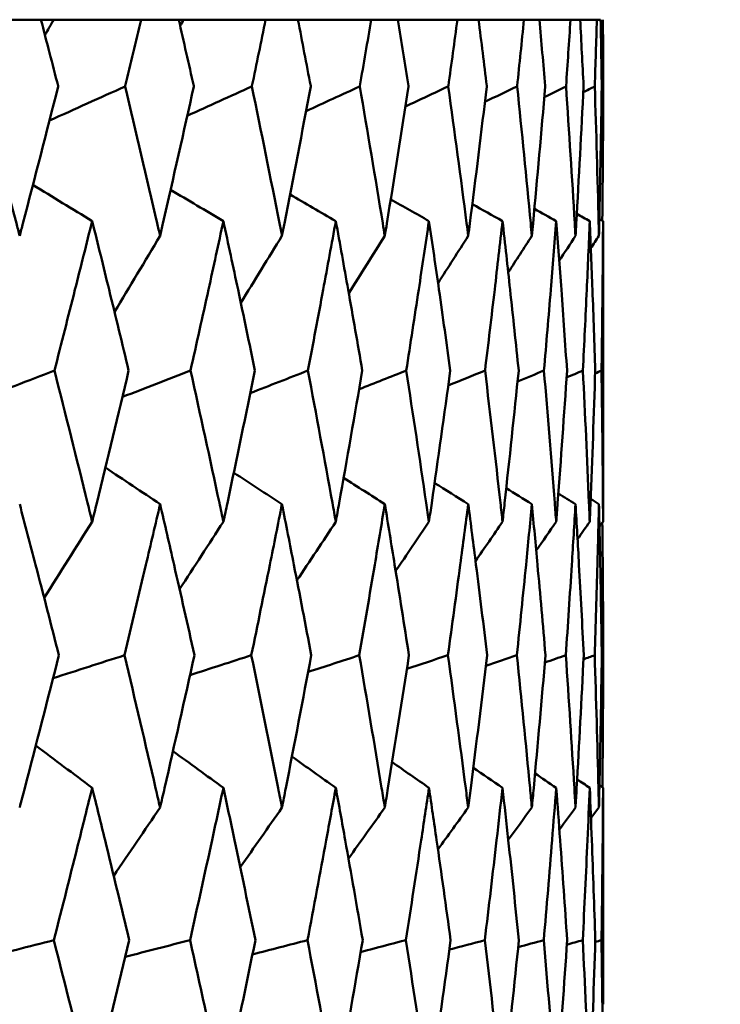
# Model space of a CAD drawing. Header units: millimetres. Extents: x 172 to 1631, y 500 to 2693.
# Tile 190 of 218: x 826.96 to 829.69, y 734.87 to 738.7. Entities that reach past the tile are written whole.
import ezdxf

# ---------------------------------------------------------------- set-up
doc = ezdxf.new("R2010")
doc.units = ezdxf.units.MM
doc.header["$LTSCALE"] = 10
doc.layers.add('Widoczne (ISO)', color=7, linetype='Continuous', lineweight=50)

msp = doc.modelspace()

# ---------------------------------------------------------------- linework, layer by layer
at = {"layer": 'Widoczne (ISO)'}
for p, q in [((827.0473, 738.6986), (826.8804, 738.6986)), ((827.0473, 738.6986), (827.0965, 738.6986)), ((827.0965, 738.6986), (827.4366, 738.6986)), ((827.5831, 738.6986), (827.4366, 738.6986)), ((827.5831, 738.6986), (827.6025, 738.6986)), ((827.6025, 738.6986), (827.9211, 738.6986)), ((828.0466, 738.6986), (827.9211, 738.6986)), ((828.0466, 738.6986), (828.3317, 738.6986)), ((828.4357, 738.6986), (828.3317, 738.6986)), ((828.4357, 738.6986), (828.667, 738.6986)), ((828.7492, 738.6986), (828.667, 738.6986)), ((828.7492, 738.6986), (828.9257, 738.6986)), ((828.9856, 738.6986), (828.9257, 738.6986)), ((828.9856, 738.6986), (829.1066, 738.6986)), ((829.144, 738.6986), (829.1066, 738.6986)), ((829.144, 738.6986), (829.209, 738.6986)), ((829.2239, 738.6986), (829.209, 738.6986)), ((829.2281, 738.4362), (829.234, 738.4393)), ((829.2343, 737.573), (829.2343, 737.094)), ((829.2282, 736.226), (829.234, 736.2282)), ((829.2343, 735.3685), (829.2343, 734.8714))]:
    msp.add_line(p, q, dxfattribs=at)
msp.add_circle((809.2343, 768.6986), 50, dxfattribs=at)
for points, knots in [([(827.1143, 738.4393), (827.1142, 738.4399), (827.114, 738.4404), (827.0918, 738.5268), (827.0696, 738.6127), (827.0473, 738.6986)], [0.02951568, 0.02951568, 0.02951568, 0.02951568, 0.02969929, 0.02969929, 0.05939589, 0.05939589, 0.05939589, 0.05939589]), ([(827.4366, 738.6986), (827.4162, 738.6127), (827.3957, 738.5268), (827.3749, 738.4404), (827.3747, 738.4399), (827.3746, 738.4393)], [0, 0, 0, 0, 0.02969567, 0.02969567, 0.02988021, 0.02988021, 0.02988021, 0.02988021]), ([(827.6417, 738.4393), (827.6416, 738.4399), (827.6415, 738.4404), (827.6221, 738.5268), (827.6027, 738.6127), (827.5831, 738.6986)], [0.02951568, 0.02951568, 0.02951568, 0.02951568, 0.02969929, 0.02969929, 0.05939589, 0.05939589, 0.05939589, 0.05939589]), ([(827.9211, 738.6986), (827.9035, 738.6127), (827.8858, 738.5268), (827.8678, 738.4404), (827.8677, 738.4399), (827.8676, 738.4393)], [0, 0, 0, 0, 0.02969567, 0.02969567, 0.02988021, 0.02988021, 0.02988021, 0.02988021]), ([(828.0965, 738.4393), (828.0964, 738.4399), (828.0963, 738.4404), (828.0798, 738.5268), (828.0633, 738.6127), (828.0466, 738.6986)], [0.02951568, 0.02951568, 0.02951568, 0.02951568, 0.02969929, 0.02969929, 0.05939589, 0.05939589, 0.05939589, 0.05939589]), ([(828.3317, 738.6986), (828.3171, 738.6127), (828.3023, 738.5268), (828.2873, 738.4404), (828.2872, 738.4399), (828.2871, 738.4393)], [0, 0, 0, 0, 0.02969567, 0.02969567, 0.02988021, 0.02988021, 0.02988021, 0.02988021]), ([(828.4768, 738.4393), (828.4767, 738.4399), (828.4766, 738.4404), (828.4631, 738.5268), (828.4495, 738.6127), (828.4357, 738.6986)], [0.02951568, 0.02951568, 0.02951568, 0.02951568, 0.02969929, 0.02969929, 0.05939589, 0.05939589, 0.05939589, 0.05939589]), ([(828.667, 738.6986), (828.6554, 738.6127), (828.6436, 738.5268), (828.6315, 738.4404), (828.6315, 738.4399), (828.6314, 738.4393)], [0, 0, 0, 0, 0.02969567, 0.02969567, 0.02988021, 0.02988021, 0.02988021, 0.02988021]), ([(828.7811, 738.4393), (828.7811, 738.4399), (828.781, 738.4404), (828.7705, 738.5268), (828.7599, 738.6127), (828.7492, 738.6986)], [0.02951568, 0.02951568, 0.02951568, 0.02951568, 0.02969929, 0.02969929, 0.05939589, 0.05939589, 0.05939589, 0.05939589]), ([(828.9257, 738.6986), (828.917, 738.6127), (828.9083, 738.5268), (828.8992, 738.4404), (828.8992, 738.4399), (828.8991, 738.4393)], [0, 0, 0, 0, 0.02969567, 0.02969567, 0.02988021, 0.02988021, 0.02988021, 0.02988021]), ([(829.0084, 738.4393), (829.0083, 738.4399), (829.0083, 738.4404), (829.0009, 738.5268), (828.9933, 738.6127), (828.9856, 738.6986)], [0.02951568, 0.02951568, 0.02951568, 0.02951568, 0.02969929, 0.02969929, 0.05939589, 0.05939589, 0.05939589, 0.05939589]), ([(829.1066, 738.6986), (829.101, 738.6127), (829.0953, 738.5268), (829.0893, 738.4404), (829.0893, 738.4399), (829.0892, 738.4393)], [0, 0, 0, 0, 0.02969567, 0.02969567, 0.02988021, 0.02988021, 0.02988021, 0.02988021]), ([(829.1576, 738.4393), (829.1575, 738.4399), (829.1575, 738.4404), (829.1532, 738.5268), (829.1487, 738.6127), (829.144, 738.6986)], [0.02951568, 0.02951568, 0.02951568, 0.02951568, 0.02969929, 0.02969929, 0.05939589, 0.05939589, 0.05939589, 0.05939589]), ([(829.209, 738.6986), (829.2066, 738.6127), (829.2039, 738.5268), (829.2011, 738.4404), (829.201, 738.4399), (829.201, 738.4393)], [0, 0, 0, 0, 0.02969567, 0.02969567, 0.02988021, 0.02988021, 0.02988021, 0.02988021]), ([(829.2281, 738.4393), (829.2281, 738.4399), (829.2281, 738.4404), (829.2269, 738.5268), (829.2255, 738.6127), (829.2239, 738.6986)], [0.02951568, 0.02951568, 0.02951568, 0.02951568, 0.02969929, 0.02969929, 0.05939589, 0.05939589, 0.05939589, 0.05939589]), ([(829.2327, 738.6986), (829.2333, 738.6127), (829.2337, 738.5268), (829.234, 738.4404), (829.234, 738.4399), (829.234, 738.4393)], [0, 0, 0, 0, 0.02969567, 0.02969567, 0.02988021, 0.02988021, 0.02988021, 0.02988021]), ([(826.81, 738.4393), (826.8579, 738.262), (826.9051, 738.0847), (826.956, 737.891), (826.9603, 737.8746), (826.9645, 737.8583)], [0.0297954, 0.0297954, 0.0297954, 0.0297954, 0.09092493, 0.09092493, 0.09655955, 0.09655955, 0.09655955, 0.09655955]), ([(826.9645, 737.8583), (826.9688, 737.8745), (826.973, 737.8908), (827.0236, 738.0845), (827.0693, 738.2619), (827.1143, 738.4393)], [0.0853813, 0.0853813, 0.0853813, 0.0853813, 0.09097809, 0.09097809, 0.15214536, 0.15214536, 0.15214536, 0.15214536]), ([(827.3746, 738.4393), (827.4169, 738.262), (827.4585, 738.0847), (827.5031, 737.891), (827.5069, 737.8746), (827.5106, 737.8583)], [0.0297954, 0.0297954, 0.0297954, 0.0297954, 0.09092493, 0.09092493, 0.09655955, 0.09655955, 0.09655955, 0.09655955]), ([(827.5106, 737.8583), (827.5144, 737.8745), (827.5181, 737.8908), (827.5624, 738.0845), (827.6024, 738.2619), (827.6417, 738.4393)], [0.0853813, 0.0853813, 0.0853813, 0.0853813, 0.09097809, 0.09097809, 0.15214536, 0.15214536, 0.15214536, 0.15214536]), ([(827.8676, 738.4393), (827.9041, 738.262), (827.9399, 738.0847), (827.9781, 737.891), (827.9814, 737.8746), (827.9846, 737.8583)], [0.0297954, 0.0297954, 0.0297954, 0.0297954, 0.09092493, 0.09092493, 0.09655955, 0.09655955, 0.09655955, 0.09655955]), ([(827.9846, 737.8583), (827.9878, 737.8745), (827.991, 737.8908), (828.0289, 738.0845), (828.0631, 738.2619), (828.0965, 738.4393)], [0.0853813, 0.0853813, 0.0853813, 0.0853813, 0.09097809, 0.09097809, 0.15214536, 0.15214536, 0.15214536, 0.15214536]), ([(828.2871, 738.4393), (828.3176, 738.262), (828.3474, 738.0847), (828.3792, 737.891), (828.3819, 737.8746), (828.3845, 737.8583)], [0.0297954, 0.0297954, 0.0297954, 0.0297954, 0.09092493, 0.09092493, 0.09655955, 0.09655955, 0.09655955, 0.09655955]), ([(828.3845, 737.8583), (828.3872, 737.8745), (828.3898, 737.8908), (828.4213, 738.0845), (828.4494, 738.2619), (828.4768, 738.4393)], [0.0853813, 0.0853813, 0.0853813, 0.0853813, 0.09097809, 0.09097809, 0.15214536, 0.15214536, 0.15214536, 0.15214536]), ([(828.6314, 738.4393), (828.6558, 738.262), (828.6796, 738.0847), (828.7047, 737.891), (828.7068, 737.8746), (828.7089, 737.8583)], [0.0297954, 0.0297954, 0.0297954, 0.0297954, 0.09092493, 0.09092493, 0.09655955, 0.09655955, 0.09655955, 0.09655955]), ([(828.7089, 737.8583), (828.711, 737.8745), (828.7131, 737.8908), (828.7379, 738.0845), (828.7599, 738.2619), (828.7811, 738.4393)], [0.0853813, 0.0853813, 0.0853813, 0.0853813, 0.09097809, 0.09097809, 0.15214536, 0.15214536, 0.15214536, 0.15214536]), ([(828.8991, 738.4393), (828.9174, 738.262), (828.935, 738.0847), (828.9533, 737.891), (828.9549, 737.8746), (828.9564, 737.8583)], [0.0297954, 0.0297954, 0.0297954, 0.0297954, 0.09092493, 0.09092493, 0.09655955, 0.09655955, 0.09655955, 0.09655955]), ([(828.9564, 737.8583), (828.9579, 737.8745), (828.9595, 737.8908), (828.9775, 738.0845), (828.9933, 738.2619), (829.0084, 738.4393)], [0.0853813, 0.0853813, 0.0853813, 0.0853813, 0.09097809, 0.09097809, 0.15214536, 0.15214536, 0.15214536, 0.15214536]), ([(829.0892, 738.4393), (829.1013, 738.262), (829.1126, 738.0847), (829.1242, 737.891), (829.1251, 737.8746), (829.1261, 737.8583)], [0.0297954, 0.0297954, 0.0297954, 0.0297954, 0.09092493, 0.09092493, 0.09655955, 0.09655955, 0.09655955, 0.09655955]), ([(829.1261, 737.8583), (829.127, 737.8745), (829.128, 737.8908), (829.1392, 738.0845), (829.1488, 738.2619), (829.1576, 738.4393)], [0.0853813, 0.0853813, 0.0853813, 0.0853813, 0.09097809, 0.09097809, 0.15214536, 0.15214536, 0.15214536, 0.15214536]), ([(829.201, 738.4393), (829.2068, 738.262), (829.2118, 738.0847), (829.2165, 737.891), (829.2169, 737.8746), (829.2173, 737.8583)], [0.0297954, 0.0297954, 0.0297954, 0.0297954, 0.09092493, 0.09092493, 0.09655955, 0.09655955, 0.09655955, 0.09655955]), ([(829.2173, 737.8583), (829.2176, 737.8745), (829.218, 737.8908), (829.2224, 738.0845), (829.2256, 738.2619), (829.2281, 738.4393)], [0.0853813, 0.0853813, 0.0853813, 0.0853813, 0.09097809, 0.09097809, 0.15214536, 0.15214536, 0.15214536, 0.15214536]), ([(827.2465, 737.916), (827.2244, 737.8271), (827.2021, 737.7382), (827.1532, 737.5444), (827.1266, 737.4396), (827.0996, 737.3347)], [0.03078053, 0.03078053, 0.03078053, 0.03078053, 0.06149921, 0.06149921, 0.09773041, 0.09773041, 0.09773041, 0.09773041]), ([(827.3883, 737.3347), (827.3632, 737.4395), (827.3378, 737.5444), (827.2905, 737.7382), (827.2686, 737.8271), (827.2465, 737.916)], [0.02528165, 0.02528165, 0.02528165, 0.02528165, 0.06150593, 0.06150593, 0.09223152, 0.09223152, 0.09223152, 0.09223152]), ([(827.7567, 737.916), (827.7376, 737.8271), (827.7182, 737.7382), (827.6757, 737.5444), (827.6524, 737.4396), (827.6289, 737.3347)], [0.03078053, 0.03078053, 0.03078053, 0.03078053, 0.06149921, 0.06149921, 0.09773041, 0.09773041, 0.09773041, 0.09773041]), ([(827.8795, 737.3347), (827.8578, 737.4395), (827.8359, 737.5444), (827.7949, 737.7382), (827.7759, 737.8271), (827.7567, 737.916)], [0.02528165, 0.02528165, 0.02528165, 0.02528165, 0.06150593, 0.06150593, 0.09223152, 0.09223152, 0.09223152, 0.09223152]), ([(828.1939, 737.916), (828.1777, 737.8271), (828.1614, 737.7382), (828.1253, 737.5444), (828.1056, 737.4396), (828.0856, 737.3347)], [0.03078053, 0.03078053, 0.03078053, 0.03078053, 0.06149921, 0.06149921, 0.09773041, 0.09773041, 0.09773041, 0.09773041]), ([(828.297, 737.3347), (828.2789, 737.4395), (828.2605, 737.5444), (828.2261, 737.7382), (828.2101, 737.8271), (828.1939, 737.916)], [0.02528165, 0.02528165, 0.02528165, 0.02528165, 0.06150593, 0.06150593, 0.09223152, 0.09223152, 0.09223152, 0.09223152]), ([(828.5562, 737.916), (828.5431, 737.8271), (828.5298, 737.7382), (828.5004, 737.5444), (828.4843, 737.4396), (828.4678, 737.3347)], [0.03078053, 0.03078053, 0.03078053, 0.03078053, 0.06149921, 0.06149921, 0.09773041, 0.09773041, 0.09773041, 0.09773041]), ([(828.6393, 737.3347), (828.6248, 737.4395), (828.6101, 737.5444), (828.5823, 737.7382), (828.5694, 737.8271), (828.5562, 737.916)], [0.02528165, 0.02528165, 0.02528165, 0.02528165, 0.06150593, 0.06150593, 0.09223152, 0.09223152, 0.09223152, 0.09223152]), ([(828.8423, 737.916), (828.8323, 737.8271), (828.8221, 737.7382), (828.7995, 737.5444), (828.787, 737.4396), (828.7742, 737.3347)], [0.03078053, 0.03078053, 0.03078053, 0.03078053, 0.06149921, 0.06149921, 0.09773041, 0.09773041, 0.09773041, 0.09773041]), ([(828.9051, 737.3347), (828.8942, 737.4395), (828.8831, 737.5444), (828.8622, 737.7382), (828.8523, 737.8271), (828.8423, 737.916)], [0.02528165, 0.02528165, 0.02528165, 0.02528165, 0.06150593, 0.06150593, 0.09223152, 0.09223152, 0.09223152, 0.09223152]), ([(829.051, 737.916), (829.0442, 737.8271), (829.0371, 737.7382), (829.0213, 737.5444), (829.0125, 737.4396), (829.0034, 737.3347)], [0.03078053, 0.03078053, 0.03078053, 0.03078053, 0.06149921, 0.06149921, 0.09773041, 0.09773041, 0.09773041, 0.09773041]), ([(829.0931, 737.3347), (829.0861, 737.4395), (829.0787, 737.5444), (829.0646, 737.7382), (829.0579, 737.8271), (829.051, 737.916)], [0.02528165, 0.02528165, 0.02528165, 0.02528165, 0.06150593, 0.06150593, 0.09223152, 0.09223152, 0.09223152, 0.09223152]), ([(829.1815, 737.916), (829.1778, 737.8271), (829.174, 737.7382), (829.1651, 737.5444), (829.16, 737.4396), (829.1547, 737.3347)], [0.03078053, 0.03078053, 0.03078053, 0.03078053, 0.06149921, 0.06149921, 0.09773041, 0.09773041, 0.09773041, 0.09773041]), ([(829.2029, 737.3347), (829.1995, 737.4395), (829.1959, 737.5444), (829.1887, 737.7382), (829.1852, 737.8271), (829.1815, 737.916)], [0.02528165, 0.02528165, 0.02528165, 0.02528165, 0.06150593, 0.06150593, 0.09223152, 0.09223152, 0.09223152, 0.09223152]), ([(829.2333, 737.916), (829.2328, 737.8271), (829.2321, 737.7382), (829.2302, 737.5444), (829.2289, 737.4396), (829.2273, 737.3347)], [0.03078053, 0.03078053, 0.03078053, 0.03078053, 0.06149921, 0.06149921, 0.09773041, 0.09773041, 0.09773041, 0.09773041]), ([(829.2343, 737.573), (829.2343, 737.5984), (829.2342, 737.6238), (829.2341, 737.7382), (829.2338, 737.8271), (829.2333, 737.916)], [0.05272816, 0.05272816, 0.05272816, 0.05272816, 0.06150593, 0.06150593, 0.09223152, 0.09223152, 0.09223152, 0.09223152]), ([(827.0996, 737.3347), (827.1432, 737.1632), (827.1862, 736.9916), (827.2345, 736.7958), (827.2405, 736.7716), (827.2465, 736.7473)], [0.02983351, 0.02983351, 0.02983351, 0.02983351, 0.0889495, 0.0889495, 0.09731113, 0.09731113, 0.09731113, 0.09731113]), ([(827.2465, 736.7473), (827.2524, 736.7715), (827.2583, 736.7956), (827.3062, 736.9914), (827.3476, 737.1631), (827.3883, 737.3347)], [0.0806421, 0.0806421, 0.0806421, 0.0806421, 0.08897282, 0.08897282, 0.14811965, 0.14811965, 0.14811965, 0.14811965]), ([(827.6289, 737.3347), (827.667, 737.1632), (827.7044, 736.9916), (827.7464, 736.7958), (827.7516, 736.7716), (827.7567, 736.7473)], [0.02983351, 0.02983351, 0.02983351, 0.02983351, 0.0889495, 0.0889495, 0.09731113, 0.09731113, 0.09731113, 0.09731113]), ([(827.7567, 736.7473), (827.7619, 736.7715), (827.767, 736.7956), (827.8086, 736.9914), (827.8443, 737.1631), (827.8795, 737.3347)], [0.0806421, 0.0806421, 0.0806421, 0.0806421, 0.08897282, 0.08897282, 0.14811965, 0.14811965, 0.14811965, 0.14811965]), ([(828.0856, 737.3347), (828.118, 737.1632), (828.1497, 736.9916), (828.1852, 736.7958), (828.1895, 736.7716), (828.1939, 736.7473)], [0.02983351, 0.02983351, 0.02983351, 0.02983351, 0.0889495, 0.0889495, 0.09731113, 0.09731113, 0.09731113, 0.09731113]), ([(828.1939, 736.7473), (828.1983, 736.7715), (828.2026, 736.7956), (828.2376, 736.9914), (828.2676, 737.1631), (828.297, 737.3347)], [0.0806421, 0.0806421, 0.0806421, 0.0806421, 0.08897282, 0.08897282, 0.14811965, 0.14811965, 0.14811965, 0.14811965]), ([(828.4678, 737.3347), (828.4944, 737.1632), (828.5203, 736.9916), (828.5491, 736.7958), (828.5527, 736.7716), (828.5562, 736.7473)], [0.02983351, 0.02983351, 0.02983351, 0.02983351, 0.0889495, 0.0889495, 0.09731113, 0.09731113, 0.09731113, 0.09731113]), ([(828.5562, 736.7473), (828.5598, 736.7715), (828.5633, 736.7956), (828.5916, 736.9914), (828.6158, 737.1631), (828.6393, 737.3347)], [0.0806421, 0.0806421, 0.0806421, 0.0806421, 0.08897282, 0.08897282, 0.14811965, 0.14811965, 0.14811965, 0.14811965]), ([(828.7742, 737.3347), (828.7949, 737.1632), (828.8149, 736.9916), (828.8369, 736.7958), (828.8396, 736.7716), (828.8423, 736.7473)], [0.02983351, 0.02983351, 0.02983351, 0.02983351, 0.0889495, 0.0889495, 0.09731113, 0.09731113, 0.09731113, 0.09731113]), ([(828.8423, 736.7473), (828.845, 736.7715), (828.8477, 736.7956), (828.8693, 736.9914), (828.8875, 737.1631), (828.9051, 737.3347)], [0.0806421, 0.0806421, 0.0806421, 0.0806421, 0.08897282, 0.08897282, 0.14811965, 0.14811965, 0.14811965, 0.14811965]), ([(829.0034, 737.3347), (829.0181, 737.1632), (829.0321, 736.9916), (829.0473, 736.7958), (829.0492, 736.7716), (829.051, 736.7473)], [0.02983351, 0.02983351, 0.02983351, 0.02983351, 0.0889495, 0.0889495, 0.09731113, 0.09731113, 0.09731113, 0.09731113]), ([(829.051, 736.7473), (829.0529, 736.7715), (829.0547, 736.7956), (829.0694, 736.9914), (829.0816, 737.1631), (829.0931, 737.3347)], [0.0806421, 0.0806421, 0.0806421, 0.0806421, 0.08897282, 0.08897282, 0.14811965, 0.14811965, 0.14811965, 0.14811965]), ([(829.1547, 737.3347), (829.1633, 737.1632), (829.1713, 736.9916), (829.1795, 736.7958), (829.1805, 736.7716), (829.1815, 736.7473)], [0.02983351, 0.02983351, 0.02983351, 0.02983351, 0.0889495, 0.0889495, 0.09731113, 0.09731113, 0.09731113, 0.09731113]), ([(829.1815, 736.7473), (829.1825, 736.7715), (829.1835, 736.7956), (829.1913, 736.9914), (829.1974, 737.1631), (829.2029, 737.3347)], [0.0806421, 0.0806421, 0.0806421, 0.0806421, 0.08897282, 0.08897282, 0.14811965, 0.14811965, 0.14811965, 0.14811965]), ([(829.2273, 737.3347), (829.2298, 737.1632), (829.2317, 736.9916), (829.233, 736.7958), (829.2332, 736.7716), (829.2333, 736.7473)], [0.02983351, 0.02983351, 0.02983351, 0.02983351, 0.0889495, 0.0889495, 0.09731113, 0.09731113, 0.09731113, 0.09731113]), ([(829.2333, 736.7473), (829.2334, 736.7715), (829.2335, 736.7956), (829.2341, 736.9112), (829.2343, 737.0026), (829.2343, 737.094)], [0.0806421, 0.0806421, 0.0806421, 0.0806421, 0.08897282, 0.08897282, 0.12046785, 0.12046785, 0.12046785, 0.12046785]), ([(827.117, 736.2282), (827.087, 736.3455), (827.0568, 736.4629), (827.0058, 736.6587), (826.9852, 736.7372), (826.9645, 736.8156)], [0.02104899, 0.02104899, 0.02104899, 0.02104899, 0.0615671, 0.0615671, 0.08866561, 0.08866561, 0.08866561, 0.08866561]), ([(827.5106, 736.8156), (827.4925, 736.7372), (827.4741, 736.6587), (827.4281, 736.4629), (827.4003, 736.3455), (827.3721, 736.2282)], [0.03448054, 0.03448054, 0.03448054, 0.03448054, 0.06157222, 0.06157222, 0.10209717, 0.10209717, 0.10209717, 0.10209717]), ([(827.644, 736.2282), (827.6179, 736.3455), (827.5915, 736.4629), (827.5468, 736.6587), (827.5288, 736.7372), (827.5106, 736.8156)], [0.02104899, 0.02104899, 0.02104899, 0.02104899, 0.0615671, 0.0615671, 0.08866561, 0.08866561, 0.08866561, 0.08866561]), ([(827.9846, 736.8156), (827.969, 736.7372), (827.9533, 736.6587), (827.9138, 736.4629), (827.8898, 736.3455), (827.8654, 736.2282)], [0.03448054, 0.03448054, 0.03448054, 0.03448054, 0.06157222, 0.06157222, 0.10209717, 0.10209717, 0.10209717, 0.10209717]), ([(828.0984, 736.2282), (828.0762, 736.3455), (828.0537, 736.4629), (828.0156, 736.6587), (828.0001, 736.7372), (827.9846, 736.8156)], [0.02104899, 0.02104899, 0.02104899, 0.02104899, 0.0615671, 0.0615671, 0.08866561, 0.08866561, 0.08866561, 0.08866561]), ([(828.3845, 736.8156), (828.3716, 736.7372), (828.3586, 736.6587), (828.3257, 736.4629), (828.3056, 736.3455), (828.2853, 736.2282)], [0.03448054, 0.03448054, 0.03448054, 0.03448054, 0.06157222, 0.06157222, 0.10209717, 0.10209717, 0.10209717, 0.10209717]), ([(828.4784, 736.2282), (828.4602, 736.3455), (828.4417, 736.4629), (828.4102, 736.6587), (828.3974, 736.7372), (828.3845, 736.8156)], [0.02104899, 0.02104899, 0.02104899, 0.02104899, 0.0615671, 0.0615671, 0.08866561, 0.08866561, 0.08866561, 0.08866561]), ([(828.7089, 736.8156), (828.6987, 736.7372), (828.6884, 736.6587), (828.6622, 736.4629), (828.6462, 736.3455), (828.6299, 736.2282)], [0.03448054, 0.03448054, 0.03448054, 0.03448054, 0.06157222, 0.06157222, 0.10209717, 0.10209717, 0.10209717, 0.10209717]), ([(828.7824, 736.2282), (828.7683, 736.3455), (828.7538, 736.4629), (828.7291, 736.6587), (828.7191, 736.7372), (828.7089, 736.8156)], [0.02104899, 0.02104899, 0.02104899, 0.02104899, 0.0615671, 0.0615671, 0.08866561, 0.08866561, 0.08866561, 0.08866561]), ([(828.9564, 736.8156), (828.949, 736.7372), (828.9414, 736.6587), (828.9221, 736.4629), (828.9102, 736.3455), (828.898, 736.2282)], [0.03448054, 0.03448054, 0.03448054, 0.03448054, 0.06157222, 0.06157222, 0.10209717, 0.10209717, 0.10209717, 0.10209717]), ([(829.0093, 736.2282), (828.9993, 736.3455), (828.9889, 736.4629), (828.9711, 736.6587), (828.9638, 736.7372), (828.9564, 736.8156)], [0.02104899, 0.02104899, 0.02104899, 0.02104899, 0.0615671, 0.0615671, 0.08866561, 0.08866561, 0.08866561, 0.08866561]), ([(829.1261, 736.8156), (829.1214, 736.7372), (829.1167, 736.6587), (829.1043, 736.4629), (829.0966, 736.3455), (829.0885, 736.2282)], [0.03448054, 0.03448054, 0.03448054, 0.03448054, 0.06157222, 0.06157222, 0.10209717, 0.10209717, 0.10209717, 0.10209717]), ([(829.1581, 736.2282), (829.1523, 736.3455), (829.1461, 736.4629), (829.1352, 736.6587), (829.1307, 736.7372), (829.1261, 736.8156)], [0.02104899, 0.02104899, 0.02104899, 0.02104899, 0.0615671, 0.0615671, 0.08866561, 0.08866561, 0.08866561, 0.08866561]), ([(829.2173, 736.8156), (829.2154, 736.7372), (829.2134, 736.6587), (829.2081, 736.4629), (829.2045, 736.3455), (829.2007, 736.2282)], [0.03448054, 0.03448054, 0.03448054, 0.03448054, 0.06157222, 0.06157222, 0.10209717, 0.10209717, 0.10209717, 0.10209717]), ([(829.2283, 736.2282), (829.2266, 736.3455), (829.2247, 736.4629), (829.2208, 736.6587), (829.2191, 736.7372), (829.2173, 736.8156)], [0.02104899, 0.02104899, 0.02104899, 0.02104899, 0.0615671, 0.0615671, 0.08866561, 0.08866561, 0.08866561, 0.08866561]), ([(829.2304, 736.7432), (829.231, 736.6889), (829.2316, 736.6346), (829.233, 736.4629), (829.2337, 736.3455), (829.234, 736.2282)], [0.04281712, 0.04281712, 0.04281712, 0.04281712, 0.06157222, 0.06157222, 0.10209717, 0.10209717, 0.10209717, 0.10209717]), ([(826.9645, 735.6359), (826.9711, 735.661), (826.9777, 735.6862), (827.0291, 735.8836), (827.0734, 736.0559), (827.117, 736.2282)], [0.07597559, 0.07597559, 0.07597559, 0.07597559, 0.08464777, 0.08464777, 0.14401425, 0.14401425, 0.14401425, 0.14401425]), ([(827.3721, 736.2282), (827.4131, 736.056), (827.4535, 735.8838), (827.499, 735.6863), (827.5048, 735.6611), (827.5106, 735.6359)], [0.02530969, 0.02530969, 0.02530969, 0.02530969, 0.08465152, 0.08465152, 0.09334823, 0.09334823, 0.09334823, 0.09334823]), ([(827.5106, 735.6359), (827.5164, 735.661), (827.5222, 735.6862), (827.5673, 735.8836), (827.606, 736.0559), (827.644, 736.2282)], [0.07597559, 0.07597559, 0.07597559, 0.07597559, 0.08464777, 0.08464777, 0.14401425, 0.14401425, 0.14401425, 0.14401425]), ([(827.8654, 736.2282), (827.9008, 736.056), (827.9356, 735.8838), (827.9746, 735.6863), (827.9796, 735.6611), (827.9846, 735.6359)], [0.02530969, 0.02530969, 0.02530969, 0.02530969, 0.08465152, 0.08465152, 0.09334823, 0.09334823, 0.09334823, 0.09334823]), ([(827.9846, 735.6359), (827.9895, 735.661), (827.9945, 735.6862), (828.0331, 735.8836), (828.0661, 736.0559), (828.0984, 736.2282)], [0.07597559, 0.07597559, 0.07597559, 0.07597559, 0.08464777, 0.08464777, 0.14401425, 0.14401425, 0.14401425, 0.14401425]), ([(828.2853, 736.2282), (828.3149, 736.056), (828.3439, 735.8838), (828.3763, 735.6863), (828.3804, 735.6611), (828.3845, 735.6359)], [0.02530969, 0.02530969, 0.02530969, 0.02530969, 0.08465152, 0.08465152, 0.09334823, 0.09334823, 0.09334823, 0.09334823]), ([(828.3845, 735.6359), (828.3886, 735.661), (828.3927, 735.6862), (828.4247, 735.8836), (828.4519, 736.0559), (828.4784, 736.2282)], [0.07597559, 0.07597559, 0.07597559, 0.07597559, 0.08464777, 0.08464777, 0.14401425, 0.14401425, 0.14401425, 0.14401425]), ([(828.6299, 736.2282), (828.6537, 736.056), (828.6767, 735.8838), (828.7024, 735.6863), (828.7056, 735.6611), (828.7089, 735.6359)], [0.02530969, 0.02530969, 0.02530969, 0.02530969, 0.08465152, 0.08465152, 0.09334823, 0.09334823, 0.09334823, 0.09334823]), ([(828.7089, 735.6359), (828.7121, 735.661), (828.7154, 735.6862), (828.7405, 735.8836), (828.7618, 736.0559), (828.7824, 736.2282)], [0.07597559, 0.07597559, 0.07597559, 0.07597559, 0.08464777, 0.08464777, 0.14401425, 0.14401425, 0.14401425, 0.14401425]), ([(828.898, 736.2282), (828.9158, 736.056), (828.9329, 735.8838), (828.9517, 735.6863), (828.954, 735.6611), (828.9564, 735.6359)], [0.02530969, 0.02530969, 0.02530969, 0.02530969, 0.08465152, 0.08465152, 0.09334823, 0.09334823, 0.09334823, 0.09334823]), ([(828.9564, 735.6359), (828.9588, 735.661), (828.9611, 735.6862), (828.9794, 735.8836), (828.9947, 736.0559), (829.0093, 736.2282)], [0.07597559, 0.07597559, 0.07597559, 0.07597559, 0.08464777, 0.08464777, 0.14401425, 0.14401425, 0.14401425, 0.14401425]), ([(829.0885, 736.2282), (829.1003, 736.056), (829.1113, 735.8838), (829.1231, 735.6863), (829.1246, 735.6611), (829.1261, 735.6359)], [0.02530969, 0.02530969, 0.02530969, 0.02530969, 0.08465152, 0.08465152, 0.09334823, 0.09334823, 0.09334823, 0.09334823]), ([(829.1261, 735.6359), (829.1276, 735.661), (829.129, 735.6862), (829.1404, 735.8836), (829.1496, 736.0559), (829.1581, 736.2282)], [0.07597559, 0.07597559, 0.07597559, 0.07597559, 0.08464777, 0.08464777, 0.14401425, 0.14401425, 0.14401425, 0.14401425]), ([(829.2007, 736.2282), (829.2063, 736.056), (829.2112, 735.8838), (829.2161, 735.6863), (829.2167, 735.6611), (829.2173, 735.6359)], [0.02530969, 0.02530969, 0.02530969, 0.02530969, 0.08465152, 0.08465152, 0.09334823, 0.09334823, 0.09334823, 0.09334823]), ([(829.2173, 735.6359), (829.2179, 735.661), (829.2184, 735.6862), (829.2228, 735.8836), (829.2259, 736.0559), (829.2283, 736.2282)], [0.07597559, 0.07597559, 0.07597559, 0.07597559, 0.08464777, 0.08464777, 0.14401425, 0.14401425, 0.14401425, 0.14401425]), ([(827.2465, 735.7129), (827.2297, 735.6452), (827.2129, 735.5776), (827.1635, 735.3802), (827.1306, 735.2504), (827.0974, 735.1207)], [0.03825175, 0.03825175, 0.03825175, 0.03825175, 0.06160817, 0.06160817, 0.10638617, 0.10638617, 0.10638617, 0.10638617]), ([(827.3904, 735.1207), (827.3594, 735.2504), (827.3281, 735.3801), (827.2799, 735.5775), (827.2632, 735.6452), (827.2465, 735.7129)], [0.01681985, 0.01681985, 0.01681985, 0.01681985, 0.06159108, 0.06159108, 0.08495433, 0.08495433, 0.08495433, 0.08495433]), ([(827.7567, 735.7129), (827.7422, 735.6452), (827.7276, 735.5776), (827.6846, 735.3802), (827.656, 735.2504), (827.627, 735.1207)], [0.03825175, 0.03825175, 0.03825175, 0.03825175, 0.06160817, 0.06160817, 0.10638617, 0.10638617, 0.10638617, 0.10638617]), ([(827.8812, 735.1207), (827.8545, 735.2504), (827.8275, 735.3801), (827.7857, 735.5775), (827.7713, 735.6452), (827.7567, 735.7129)], [0.01681985, 0.01681985, 0.01681985, 0.01681985, 0.06159108, 0.06159108, 0.08495433, 0.08495433, 0.08495433, 0.08495433]), ([(828.1939, 735.7129), (828.1816, 735.6452), (828.1693, 735.5776), (828.1329, 735.3802), (828.1086, 735.2504), (828.0839, 735.1207)], [0.03825175, 0.03825175, 0.03825175, 0.03825175, 0.06160817, 0.06160817, 0.10638617, 0.10638617, 0.10638617, 0.10638617]), ([(828.2985, 735.1207), (828.2762, 735.2504), (828.2535, 735.3801), (828.2183, 735.5775), (828.2062, 735.6452), (828.1939, 735.7129)], [0.01681985, 0.01681985, 0.01681985, 0.01681985, 0.06159108, 0.06159108, 0.08495433, 0.08495433, 0.08495433, 0.08495433]), ([(828.5562, 735.7129), (828.5463, 735.6452), (828.5362, 735.5776), (828.5066, 735.3802), (828.4867, 735.2504), (828.4665, 735.1207)], [0.03825175, 0.03825175, 0.03825175, 0.03825175, 0.06160817, 0.06160817, 0.10638617, 0.10638617, 0.10638617, 0.10638617]), ([(828.6405, 735.1207), (828.6227, 735.2504), (828.6044, 735.3801), (828.576, 735.5775), (828.5662, 735.6452), (828.5562, 735.7129)], [0.01681985, 0.01681985, 0.01681985, 0.01681985, 0.06159108, 0.06159108, 0.08495433, 0.08495433, 0.08495433, 0.08495433]), ([(828.8423, 735.7129), (828.8347, 735.6452), (828.827, 735.5776), (828.8043, 735.3802), (828.7889, 735.2504), (828.7732, 735.1207)], [0.03825175, 0.03825175, 0.03825175, 0.03825175, 0.06160817, 0.06160817, 0.10638617, 0.10638617, 0.10638617, 0.10638617]), ([(828.9059, 735.1207), (828.8926, 735.2504), (828.8789, 735.3801), (828.8574, 735.5775), (828.8499, 735.6452), (828.8423, 735.7129)], [0.01681985, 0.01681985, 0.01681985, 0.01681985, 0.06159108, 0.06159108, 0.08495433, 0.08495433, 0.08495433, 0.08495433]), ([(829.051, 735.7129), (829.0458, 735.6452), (829.0405, 735.5776), (829.0247, 735.3802), (829.0139, 735.2504), (829.0027, 735.1207)], [0.03825175, 0.03825175, 0.03825175, 0.03825175, 0.06160817, 0.06160817, 0.10638617, 0.10638617, 0.10638617, 0.10638617]), ([(829.0937, 735.1207), (829.085, 735.2504), (829.0759, 735.3801), (829.0613, 735.5775), (829.0562, 735.6452), (829.051, 735.7129)], [0.01681985, 0.01681985, 0.01681985, 0.01681985, 0.06159108, 0.06159108, 0.08495433, 0.08495433, 0.08495433, 0.08495433]), ([(829.1815, 735.7129), (829.1787, 735.6452), (829.1758, 735.5776), (829.167, 735.3802), (829.1608, 735.2504), (829.1542, 735.1207)], [0.03825175, 0.03825175, 0.03825175, 0.03825175, 0.06160817, 0.06160817, 0.10638617, 0.10638617, 0.10638617, 0.10638617]), ([(829.2031, 735.1207), (829.199, 735.2504), (829.1945, 735.3801), (829.187, 735.5775), (829.1843, 735.6452), (829.1815, 735.7129)], [0.01681985, 0.01681985, 0.01681985, 0.01681985, 0.06159108, 0.06159108, 0.08495433, 0.08495433, 0.08495433, 0.08495433]), ([(829.2333, 735.7129), (829.2329, 735.6452), (829.2324, 735.5776), (829.2307, 735.3802), (829.2291, 735.2504), (829.2272, 735.1207)], [0.03825175, 0.03825175, 0.03825175, 0.03825175, 0.06160817, 0.06160817, 0.10638617, 0.10638617, 0.10638617, 0.10638617]), ([(829.2343, 735.3685), (829.2343, 735.4156), (829.2342, 735.4627), (829.2339, 735.5775), (829.2337, 735.6452), (829.2333, 735.7129)], [0.04533066, 0.04533066, 0.04533066, 0.04533066, 0.06159108, 0.06159108, 0.08495433, 0.08495433, 0.08495433, 0.08495433]), ([(827.0974, 735.1207), (827.1414, 734.9477), (827.1848, 734.7747), (827.2339, 734.5761), (827.2402, 734.5505), (827.2465, 734.5249)], [0.02053386, 0.02053386, 0.02053386, 0.02053386, 0.08016461, 0.08016461, 0.08898694, 0.08898694, 0.08898694, 0.08898694]), ([(827.2465, 734.5249), (827.2527, 734.5504), (827.259, 734.576), (827.3076, 734.7746), (827.3493, 734.9476), (827.3904, 735.1207)], [0.07138254, 0.07138254, 0.07138254, 0.07138254, 0.08018544, 0.08018544, 0.13983561, 0.13983561, 0.13983561, 0.13983561]), ([(827.627, 735.1207), (827.6654, 734.9477), (827.7032, 734.7747), (827.7458, 734.5761), (827.7513, 734.5505), (827.7567, 734.5249)], [0.02053386, 0.02053386, 0.02053386, 0.02053386, 0.08016461, 0.08016461, 0.08898694, 0.08898694, 0.08898694, 0.08898694]), ([(827.7567, 734.5249), (827.7622, 734.5504), (827.7676, 734.576), (827.8098, 734.7746), (827.8458, 734.9476), (827.8812, 735.1207)], [0.07138254, 0.07138254, 0.07138254, 0.07138254, 0.08018544, 0.08018544, 0.13983561, 0.13983561, 0.13983561, 0.13983561]), ([(828.0839, 735.1207), (828.1166, 734.9477), (828.1487, 734.7747), (828.1847, 734.5761), (828.1893, 734.5505), (828.1939, 734.5249)], [0.02053386, 0.02053386, 0.02053386, 0.02053386, 0.08016461, 0.08016461, 0.08898694, 0.08898694, 0.08898694, 0.08898694]), ([(828.1939, 734.5249), (828.1985, 734.5504), (828.2031, 734.576), (828.2386, 734.7746), (828.2689, 734.9476), (828.2985, 735.1207)], [0.07138254, 0.07138254, 0.07138254, 0.07138254, 0.08018544, 0.08018544, 0.13983561, 0.13983561, 0.13983561, 0.13983561]), ([(828.4665, 735.1207), (828.4933, 734.9477), (828.5195, 734.7747), (828.5487, 734.5761), (828.5525, 734.5505), (828.5562, 734.5249)], [0.02053386, 0.02053386, 0.02053386, 0.02053386, 0.08016461, 0.08016461, 0.08898694, 0.08898694, 0.08898694, 0.08898694]), ([(828.5562, 734.5249), (828.56, 734.5504), (828.5637, 734.576), (828.5925, 734.7746), (828.6168, 734.9476), (828.6405, 735.1207)], [0.07138254, 0.07138254, 0.07138254, 0.07138254, 0.08018544, 0.08018544, 0.13983561, 0.13983561, 0.13983561, 0.13983561]), ([(828.7732, 735.1207), (828.794, 734.9477), (828.8142, 734.7747), (828.8366, 734.5761), (828.8395, 734.5505), (828.8423, 734.5249)], [0.02053386, 0.02053386, 0.02053386, 0.02053386, 0.08016461, 0.08016461, 0.08898694, 0.08898694, 0.08898694, 0.08898694]), ([(828.8423, 734.5249), (828.8452, 734.5504), (828.848, 734.576), (828.8699, 734.7746), (828.8883, 734.9476), (828.9059, 735.1207)], [0.07138254, 0.07138254, 0.07138254, 0.07138254, 0.08018544, 0.08018544, 0.13983561, 0.13983561, 0.13983561, 0.13983561]), ([(829.0027, 735.1207), (829.0175, 734.9477), (829.0317, 734.7747), (829.0471, 734.5761), (829.0491, 734.5505), (829.051, 734.5249)], [0.02053386, 0.02053386, 0.02053386, 0.02053386, 0.08016461, 0.08016461, 0.08898694, 0.08898694, 0.08898694, 0.08898694]), ([(829.051, 734.5249), (829.053, 734.5504), (829.0549, 734.576), (829.0698, 734.7746), (829.0821, 734.9476), (829.0937, 735.1207)], [0.07138254, 0.07138254, 0.07138254, 0.07138254, 0.08018544, 0.08018544, 0.13983561, 0.13983561, 0.13983561, 0.13983561]), ([(829.1542, 735.1207), (829.163, 734.9477), (829.171, 734.7747), (829.1794, 734.5761), (829.1805, 734.5505), (829.1815, 734.5249)], [0.02053386, 0.02053386, 0.02053386, 0.02053386, 0.08016461, 0.08016461, 0.08898694, 0.08898694, 0.08898694, 0.08898694]), ([(829.1815, 734.5249), (829.1826, 734.5504), (829.1836, 734.576), (829.1915, 734.7746), (829.1977, 734.9476), (829.2031, 735.1207)], [0.07138254, 0.07138254, 0.07138254, 0.07138254, 0.08018544, 0.08018544, 0.13983561, 0.13983561, 0.13983561, 0.13983561]), ([(829.2272, 735.1207), (829.2298, 734.9477), (829.2317, 734.7747), (829.233, 734.5761), (829.2332, 734.5505), (829.2333, 734.5249)], [0.02053386, 0.02053386, 0.02053386, 0.02053386, 0.08016461, 0.08016461, 0.08898694, 0.08898694, 0.08898694, 0.08898694])]:
    msp.add_open_spline(points, degree=3, knots=knots, dxfattribs=at)
for points in [[(827.0965, 738.6986), (827.0853, 738.6786), (827.0741, 738.6586), (827.0629, 738.6386)], [(827.6025, 738.6986), (827.5978, 738.6906), (827.5932, 738.6825), (827.5886, 738.6745)], [(827.0805, 738.3066), (827.1785, 738.3509), (827.2766, 738.3951), (827.3746, 738.4393)], [(827.6163, 738.325), (827.7001, 738.3631), (827.7838, 738.4012), (827.8676, 738.4393)], [(828.0783, 738.3431), (828.1479, 738.3752), (828.2175, 738.4073), (828.2871, 738.4393)], [(828.4647, 738.3612), (828.5202, 738.3872), (828.5758, 738.4133), (828.6314, 738.4393)], [(828.7739, 738.3794), (828.8157, 738.3994), (828.8574, 738.4194), (828.8991, 738.4393)], [(829.0048, 738.3979), (829.033, 738.4117), (829.0611, 738.4255), (829.0892, 738.4393)], [(829.1564, 738.4168), (829.1713, 738.4243), (829.1862, 738.4318), (829.201, 738.4393)], [(829.234, 738.4393), (829.2335, 738.2655), (829.2322, 738.0916), (829.2303, 737.9176)], [(827.2465, 737.916), (827.1697, 737.9627), (827.0929, 738.0094), (827.0161, 738.0561)], [(827.7567, 737.916), (827.6883, 737.9565), (827.6199, 737.9969), (827.5515, 738.0373)], [(828.1939, 737.916), (828.1346, 737.9503), (828.0753, 737.9845), (828.016, 738.0188)], [(828.5562, 737.916), (828.5067, 737.9441), (828.4571, 737.9722), (828.4075, 738.0003)], [(828.8423, 737.916), (828.8031, 737.9379), (828.7639, 737.9598), (828.7247, 737.9817)], [(829.051, 737.916), (829.0227, 737.9316), (828.9945, 737.9473), (828.9662, 737.9629)], [(829.1815, 737.916), (829.1647, 737.9252), (829.1479, 737.9345), (829.1311, 737.9437)], [(829.2333, 737.916), (829.2285, 737.9187), (829.2236, 737.9213), (829.2188, 737.924)], [(827.5106, 737.8583), (827.4516, 737.7598), (827.3925, 737.6614), (827.3332, 737.5631)], [(827.9846, 737.8583), (827.9313, 737.7716), (827.8779, 737.685), (827.8244, 737.5985)], [(828.3845, 737.8583), (828.3379, 737.784), (828.2911, 737.7097), (828.2443, 737.6355)], [(828.7089, 737.8583), (828.6698, 737.797), (828.6306, 737.7358), (828.5914, 737.6746)], [(828.9564, 737.8583), (828.9258, 737.811), (828.8952, 737.7636), (828.8645, 737.7163)], [(829.1261, 737.8583), (829.105, 737.826), (829.0839, 737.7936), (829.0628, 737.7613)], [(829.2173, 737.8583), (829.2068, 737.8423), (829.1963, 737.8263), (829.1858, 737.8103)], [(826.7938, 737.217), (826.8957, 737.2562), (826.9977, 737.2954), (827.0996, 737.3347)], [(827.3639, 737.2321), (827.4522, 737.2663), (827.5406, 737.3005), (827.6289, 737.3347)], [(827.8615, 737.2471), (827.9362, 737.2763), (828.0109, 737.3055), (828.0856, 737.3347)], [(828.2845, 737.262), (828.3456, 737.2862), (828.4067, 737.3104), (828.4678, 737.3347)], [(828.6314, 737.277), (828.679, 737.2962), (828.7266, 737.3155), (828.7742, 737.3347)], [(828.9007, 737.2922), (828.9349, 737.3064), (828.9692, 737.3205), (829.0034, 737.3347)], [(829.0913, 737.3078), (829.1125, 737.3168), (829.1336, 737.3257), (829.1547, 737.3347)], [(829.2025, 737.3238), (829.2108, 737.3274), (829.219, 737.3311), (829.2273, 737.3347)], [(827.5106, 736.8156), (827.4397, 736.863), (827.3688, 736.9103), (827.2978, 736.9577)], [(827.9846, 736.8156), (827.9221, 736.8563), (827.8596, 736.897), (827.7971, 736.9377)], [(828.3845, 736.8156), (828.3311, 736.8497), (828.2777, 736.8837), (828.2243, 736.9177)], [(828.7089, 736.8156), (828.6653, 736.843), (828.6216, 736.8703), (828.578, 736.8976)], [(828.9564, 736.8156), (828.9232, 736.8362), (828.8899, 736.8568), (828.8567, 736.8773)], [(829.1261, 736.8156), (829.1038, 736.8293), (829.0816, 736.843), (829.0593, 736.8566)], [(829.2173, 736.8156), (829.2065, 736.8222), (829.1958, 736.8287), (829.1851, 736.8353)], [(827.2465, 736.7473), (827.1844, 736.6485), (827.1221, 736.5498), (827.0597, 736.4512)], [(827.7567, 736.7473), (827.7001, 736.6597), (827.6433, 736.5721), (827.5864, 736.4847)], [(828.1939, 736.7473), (828.1436, 736.6713), (828.0932, 736.5953), (828.0427, 736.5194)], [(828.5562, 736.7473), (828.5131, 736.6834), (828.47, 736.6195), (828.4267, 736.5557)], [(828.8423, 736.7473), (828.8073, 736.6962), (828.7723, 736.6451), (828.7373, 736.5941)], [(829.051, 736.7473), (829.0251, 736.7099), (828.9992, 736.6724), (828.9733, 736.635)], [(829.1815, 736.7473), (829.1657, 736.7246), (829.1499, 736.7018), (829.134, 736.6791)], [(829.2333, 736.7473), (829.2286, 736.7406), (829.224, 736.7339), (829.2193, 736.7272)], [(827.0944, 736.1391), (827.187, 736.1688), (827.2795, 736.1985), (827.3721, 736.2282)], [(827.627, 736.1511), (827.7065, 736.1768), (827.786, 736.2025), (827.8654, 736.2282)], [(828.0862, 736.1631), (828.1526, 736.1848), (828.2189, 736.2065), (828.2853, 736.2282)], [(828.4702, 736.1751), (828.5235, 736.1928), (828.5767, 736.2105), (828.6299, 736.2282)], [(828.7775, 736.1873), (828.8177, 736.201), (828.8579, 736.2146), (828.898, 736.2282)], [(829.0069, 736.1998), (829.0341, 736.2093), (829.0613, 736.2187), (829.0885, 736.2282)], [(829.1573, 736.2127), (829.1718, 736.2178), (829.1862, 736.223), (829.2007, 736.2282)], [(829.234, 736.2282), (829.2335, 736.057), (829.2324, 735.8859), (829.2305, 735.7148)], [(827.2465, 735.7129), (827.1734, 735.7676), (827.1003, 735.8223), (827.0272, 735.8769)], [(827.7567, 735.7129), (827.6914, 735.7604), (827.6261, 735.808), (827.5607, 735.8555)], [(828.1939, 735.7129), (828.137, 735.7533), (828.0802, 735.7937), (828.0233, 735.8341)], [(828.5562, 735.7129), (828.5085, 735.7462), (828.4608, 735.7794), (828.4131, 735.8127)], [(828.8423, 735.7129), (828.8044, 735.7389), (828.7666, 735.765), (828.7287, 735.791)], [(829.051, 735.7129), (829.0236, 735.7315), (828.9962, 735.7502), (828.9688, 735.7688)], [(829.1815, 735.7129), (829.1652, 735.7239), (829.1488, 735.735), (829.1325, 735.746)], [(829.2333, 735.7129), (829.2286, 735.716), (829.2239, 735.7192), (829.2192, 735.7224)], [(827.5106, 735.6359), (827.4506, 735.5476), (827.3904, 735.4595), (827.3301, 735.3714)], [(827.9846, 735.6359), (827.9306, 735.5586), (827.8765, 735.4813), (827.8223, 735.4041)], [(828.3845, 735.6359), (828.3375, 735.5699), (828.2903, 735.5039), (828.2431, 735.438)], [(828.7089, 735.6359), (828.6696, 735.5817), (828.6303, 735.5276), (828.591, 735.4736)], [(828.9564, 735.6359), (828.9258, 735.5943), (828.8953, 735.5527), (828.8646, 735.5111)], [(829.1261, 735.6359), (829.1052, 735.6076), (829.0842, 735.5794), (829.0633, 735.5511)], [(829.2173, 735.6359), (829.207, 735.622), (829.1966, 735.6082), (829.1863, 735.5943)], [(826.808, 735.0468), (826.9045, 735.0714), (827.001, 735.0961), (827.0974, 735.1207)], [(827.375, 735.0561), (827.459, 735.0776), (827.543, 735.0992), (827.627, 735.1207)], [(827.8699, 735.0653), (827.9412, 735.0838), (828.0126, 735.1022), (828.0839, 735.1207)], [(828.2906, 735.0745), (828.3492, 735.0899), (828.4079, 735.1053), (828.4665, 735.1207)], [(828.6355, 735.0839), (828.6814, 735.0962), (828.7273, 735.1085), (828.7732, 735.1207)], [(828.9032, 735.0935), (828.9363, 735.1026), (828.9695, 735.1117), (829.0027, 735.1207)], [(829.0926, 735.1034), (829.1131, 735.1092), (829.1337, 735.115), (829.1542, 735.1207)], [(829.2029, 735.1137), (829.211, 735.116), (829.2191, 735.1184), (829.2272, 735.1207)]]:
    msp.add_open_spline(points, degree=3, dxfattribs=at)

doc.saveas('drawing.dxf')
